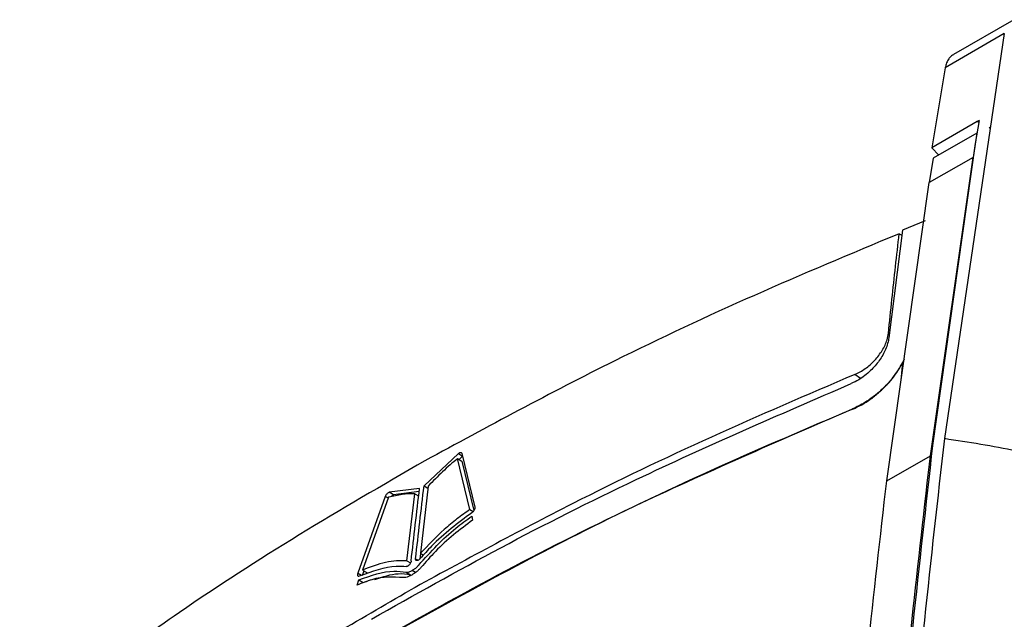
# Model space of a CAD drawing. Extents: x 106 to 315, y 19 to 260.
# Tile 53 of 132: x 261.14 to 274.63, y 90.56 to 98.77. Entities that reach past the tile are written whole.
import ezdxf

# ---------------------------------------------------------------- set-up
doc = ezdxf.new("R2010")
doc.units = 0
doc.layers.get('0').update_dxf_attribs({"linetype": 'CONTINUOUS'})

msp = doc.modelspace()

# ---------------------------------------------------------------- linework, layer by layer
at = {"color": 7, "linetype": 'CONTINUOUS'}
for p, q in [((274.763, 98.774), (273.936, 98.297)), ((274.634, 98.583), (273.813, 93.036)), ((274.634, 98.583), (273.826, 98.116)), ((273.826, 98.116), (273.641, 97.021)), ((274.264, 97.381), (273.641, 97.021)), ((274.288, 97.395), (274.236, 97.077)), ((274.288, 97.395), (274.264, 97.381)), ((274.264, 97.381), (274.284, 97.371)), ((274.426, 97.295), (274.449, 97.309)), ((274.26, 97.222), (273.661, 96.876)), ((274.26, 97.222), (274.206, 96.888)), ((274.236, 97.077), (273.651, 92.943)), ((273.738, 96.92), (273.641, 97.021)), ((274.206, 96.888), (273.607, 96.543)), ((273.661, 96.876), (273.607, 96.543)), ((273.622, 92.801), (274.206, 96.888)), ((273.023, 92.456), (273.607, 96.543)), ((273.551, 96.017), (273.241, 95.893)), ((273.241, 95.893), (273.051, 94.419)), ((273.194, 95.843), (273.232, 95.821)), ((272.556, 93.444), (272.56, 93.442)), ((266.682, 92.39), (267.152, 92.834)), ((267.311, 92.065), (267.141, 92.764)), ((267.141, 92.764), (267.201, 92.729)), ((267.152, 92.834), (267.211, 92.798)), ((267.162, 92.752), (267.211, 92.798)), ((267.199, 92.834), (267.378, 92.097)), ((267.201, 92.729), (267.365, 92.051)), ((273.023, 92.456), (273.622, 92.801)), ((273.594, 92.573), (273.622, 92.801)), ((266.62, 92.355), (266.204, 92.301)), ((266.615, 92.312), (266.264, 92.265)), ((266.739, 92.386), (266.633, 91.466)), ((266.682, 92.39), (266.735, 92.358)), ((266.151, 92.244), (265.773, 91.194)), ((266.197, 92.233), (265.838, 91.237)), ((266.264, 92.265), (266.204, 92.301)), ((266.448, 91.362), (266.554, 92.282)), ((266.554, 92.282), (266.608, 92.251)), ((267.311, 92.065), (267.356, 92.038)), ((267.336, 91.974), (267.347, 91.92)), ((266.448, 91.362), (266.497, 91.333)), ((266.63, 91.386), (266.639, 91.462)), ((266.633, 91.466), (266.673, 91.442)), ((265.856, 91.226), (265.832, 91.159)), ((265.838, 91.237), (265.898, 91.201)), ((266.567, 91.204), (266.52, 91.232)), ((265.764, 91.03), (265.788, 91.103)), ((265.788, 91.103), (265.848, 91.068)), ((266.437, 91.207), (266.497, 91.172)), ((265.848, 91.068), (265.906, 91.082))]:
    msp.add_line(p, q, dxfattribs=at)
at = {"color": 8, "linetype": 'CONTINUOUS'}
for p, q in [((273.221, 93.837), (273.245, 94.08)), ((272.663, 93.861), (272.588, 93.916)), ((266.193, 92.22), (266.151, 92.244)), ((266.567, 91.392), (266.602, 91.371)), ((265.825, 91.163), (265.772, 91.194))]:
    msp.add_line(p, q, dxfattribs=at)
at = {"color": 7, "linetype": 'CONTINUOUS'}
for points, knots in [([(273.94, 98.294), (273.93, 98.29), (273.911, 98.281), (273.884, 98.253), (273.855, 98.212), (273.837, 98.166), (273.829, 98.132), (273.827, 98.121), (273.826, 98.116)], [0, 0, 0, 0, 0.16332, 0.312383, 0.57728, 0.859478, 0.947477, 1, 1, 1, 1]), ([(273.194, 95.843), (272.528, 95.565), (271.196, 95.009), (269.007, 93.985), (267.551, 93.197), (266.695, 92.734)], [0, 0, 0, 0, 0.291745, 0.583492, 1, 1, 1, 1]), ([(273.046, 94.479), (273.062, 94.634), (273.109, 95.091), (273.16, 95.544), (273.194, 95.844)], [0, 0, 0, 0, 0.338712, 1, 1, 1, 1]), ([(272.588, 93.916), (272.635, 93.939), (272.73, 93.987), (272.862, 94.106), (272.967, 94.243), (273.029, 94.374), (273.041, 94.449), (273.046, 94.479)], [0, 0, 0, 0, 0.213239, 0.426424, 0.640996, 0.857324, 1, 1, 1, 1]), ([(273.051, 94.419), (273.05, 94.406), (273.046, 94.38), (273.033, 94.327), (273.018, 94.286), (273.008, 94.258)], [0, 0, 0, 0, 0.252557, 0.505114, 1, 1, 1, 1]), ([(273.008, 94.258), (272.982, 94.207), (272.929, 94.105), (272.799, 93.958), (272.663, 93.849), (272.572, 93.807), (272.538, 93.791)], [0, 0, 0, 0, 0.264733, 0.528226, 0.821521, 1, 1, 1, 1]), ([(273.262, 94.126), (273.247, 94.096), (273.214, 94.026), (273.142, 93.918), (273.052, 93.805), (272.95, 93.701), (272.84, 93.608), (272.708, 93.516), (272.612, 93.471), (272.556, 93.444)], [0, 0, 0, 0, 0.106438, 0.245861, 0.385283, 0.5247, 0.664122, 0.803546, 1, 1, 1, 1]), ([(272.56, 93.442), (272.6, 93.46), (272.68, 93.497), (272.799, 93.573), (272.913, 93.663), (273.019, 93.765), (273.139, 93.902), (273.204, 94.011), (273.245, 94.08)], [0, 0, 0, 0, 0.148977, 0.297944, 0.446903, 0.595857, 0.744812, 1, 1, 1, 1]), ([(265.96, 90.564), (266.546, 90.893), (267.72, 91.552), (269.892, 92.647), (271.544, 93.361), (272.538, 93.791)], [0, 0, 0, 0, 0.2837922, 0.568689, 1, 1, 1, 1]), ([(272.588, 93.916), (271.927, 93.633), (270.605, 93.068), (268.561, 92.088), (267.227, 91.362), (266.491, 90.962)], [0, 0, 0, 0, 0.309467, 0.619606, 1, 1, 1, 1]), ([(265.912, 90.187), (266.501, 90.517), (267.677, 91.178), (269.87, 92.283), (271.542, 93.006), (272.556, 93.444)], [0, 0, 0, 0, 0.282158, 0.564318, 1, 1, 1, 1]), ([(272.56, 93.442), (271.945, 93.181), (270.688, 92.646), (268.438, 91.58), (266.889, 90.723), (265.916, 90.185)], [0, 0, 0, 0, 0.2627393, 0.5366434, 1, 1, 1, 1]), ([(273.813, 93.036), (273.627, 91.381), (273.255, 88.07), (273.064, 84.635), (272.969, 82.918)], [0, 0, 0, 0, 0.499993, 1, 1, 1, 1]), ([(275.733, 92.612), (275.426, 92.703), (274.813, 92.884), (274.146, 92.986), (273.813, 93.036)], [0, 0, 0, 0, 0.5, 1, 1, 1, 1]), ([(267.152, 92.834), (267.156, 92.837), (267.166, 92.844), (267.179, 92.848), (267.19, 92.847), (267.196, 92.841), (267.198, 92.836), (267.199, 92.834)], [0, 0, 0, 0, 0.218698, 0.437404, 0.656034, 0.875659, 1, 1, 1, 1]), ([(273.651, 92.943), (273.467, 91.305), (273.095, 87.994), (272.903, 84.56), (272.807, 82.824)], [0, 0, 0, 0, 0.494733, 1, 1, 1, 1]), ([(266.695, 92.734), (266.115, 92.398), (264.954, 91.726), (263.077, 90.513), (261.857, 89.601), (261.14, 89.065)], [0, 0, 0, 0, 0.291747, 0.583494, 1, 1, 1, 1]), ([(267.141, 92.764), (267.107, 92.735), (267.038, 92.677), (266.902, 92.553), (266.804, 92.453), (266.739, 92.386)], [0, 0, 0, 0, 0.251055, 0.50211, 1, 1, 1, 1]), ([(272.789, 83.166), (272.885, 84.777), (273.074, 87.965), (273.422, 91.047), (273.594, 92.573)], [0, 0, 0, 0, 0.5048988, 1, 1, 1, 1]), ([(272.195, 82.921), (272.294, 84.554), (272.489, 87.788), (272.846, 90.91), (273.023, 92.456)], [0, 0, 0, 0, 0.504941, 1, 1, 1, 1]), ([(266.505, 91.358), (266.524, 91.524), (266.561, 91.858), (266.601, 92.19), (266.62, 92.355)], [0, 0, 0, 0, 0.4999938, 1, 1, 1, 1]), ([(266.567, 91.392), (266.585, 91.559), (266.623, 91.892), (266.662, 92.224), (266.682, 92.39)], [0, 0, 0, 0, 0.4999938, 1, 1, 1, 1]), ([(266.204, 92.301), (266.2, 92.299), (266.191, 92.296), (266.177, 92.284), (266.164, 92.27), (266.156, 92.256), (266.152, 92.247), (266.151, 92.244)], [0, 0, 0, 0, 0.218696, 0.4374, 0.656029, 0.875654, 1, 1, 1, 1]), ([(266.554, 92.282), (266.526, 92.282), (266.469, 92.281), (266.352, 92.269), (266.259, 92.248), (266.197, 92.233)], [0, 0, 0, 0, 0.251052, 0.502109, 1, 1, 1, 1]), ([(266.264, 92.265), (266.259, 92.264), (266.251, 92.26), (266.238, 92.251), (266.232, 92.243), (266.23, 92.24)], [0, 0, 0, 0, 0.385332, 0.770678, 1, 1, 1, 1]), ([(267.311, 92.065), (267.251, 92.023), (267.133, 91.94), (266.902, 91.748), (266.74, 91.578), (266.633, 91.466)], [0, 0, 0, 0, 0.252595, 0.5052, 1, 1, 1, 1]), ([(267.378, 92.097), (267.378, 92.092), (267.379, 92.084), (267.374, 92.067), (267.366, 92.05), (267.354, 92.035), (267.343, 92.025), (267.337, 92.021), (267.336, 92.021)], [0, 0, 0, 0, 0.191875, 0.383709, 0.575883, 0.767505, 0.957837, 1, 1, 1, 1]), ([(266.609, 91.304), (266.775, 91.486), (267.008, 91.742), (267.263, 91.922), (267.336, 91.974)], [0, 0, 0, 0, 0.7118627, 1, 1, 1, 1]), ([(267.336, 92.021), (267.147, 91.88), (266.9, 91.695), (266.678, 91.449), (266.626, 91.39)], [0, 0, 0, 0, 0.763408, 1, 1, 1, 1]), ([(267.347, 91.92), (267.172, 91.788), (266.923, 91.6), (266.704, 91.346), (266.639, 91.27)], [0, 0, 0, 0, 0.703092, 1, 1, 1, 1]), ([(266.448, 91.362), (266.401, 91.364), (266.307, 91.367), (266.107, 91.339), (265.945, 91.277), (265.838, 91.237)], [0, 0, 0, 0, 0.252589, 0.505191, 1, 1, 1, 1]), ([(266.505, 91.358), (266.504, 91.352), (266.502, 91.342), (266.494, 91.325), (266.482, 91.309), (266.469, 91.296), (266.455, 91.287), (266.445, 91.285), (266.44, 91.285), (266.439, 91.285)], [0, 0, 0, 0, 0.159807, 0.319672, 0.478978, 0.637165, 0.794332, 0.951042, 1, 1, 1, 1]), ([(266.626, 91.39), (266.621, 91.386), (266.612, 91.377), (266.598, 91.368), (266.585, 91.365), (266.575, 91.367), (266.568, 91.375), (266.566, 91.384), (266.567, 91.39), (266.567, 91.392)], [0, 0, 0, 0, 0.157064, 0.314147, 0.470859, 0.62777, 0.78552, 0.944382, 1, 1, 1, 1]), ([(265.788, 91.103), (265.955, 91.161), (266.189, 91.242), (266.382, 91.215), (266.437, 91.207)], [0, 0, 0, 0, 0.711855, 1, 1, 1, 1]), ([(265.799, 91.156), (265.973, 91.22), (266.202, 91.303), (266.393, 91.289), (266.439, 91.285)], [0, 0, 0, 0, 0.763408, 1, 1, 1, 1]), ([(266.437, 91.207), (266.443, 91.207), (266.456, 91.206), (266.484, 91.214), (266.506, 91.225), (266.52, 91.232)], [0, 0, 0, 0, 0.260585, 0.520235, 1, 1, 1, 1]), ([(266.639, 91.27), (266.629, 91.259), (266.608, 91.236), (266.566, 91.2), (266.534, 91.181), (266.514, 91.168)], [0, 0, 0, 0, 0.2606111, 0.5203041, 1, 1, 1, 1]), ([(266.52, 91.232), (266.531, 91.239), (266.552, 91.251), (266.582, 91.275), (266.6, 91.294), (266.609, 91.304)], [0, 0, 0, 0, 0.361788, 0.673887, 1, 1, 1, 1]), ([(266.396, 91.134), (266.258, 91.141), (266.062, 91.152), (265.833, 91.058), (265.764, 91.03)], [0, 0, 0, 0, 0.703103, 1, 1, 1, 1]), ([(265.773, 91.194), (265.771, 91.189), (265.768, 91.178), (265.769, 91.165), (265.774, 91.156), (265.784, 91.152), (265.793, 91.154), (265.798, 91.156), (265.799, 91.156)], [0, 0, 0, 0, 0.191877, 0.38371, 0.575883, 0.767508, 0.957838, 1, 1, 1, 1]), ([(266.007, 91.107), (266.118, 91.144), (266.296, 91.204), (266.442, 91.181), (266.497, 91.172)], [0, 0, 0, 0, 0.622531, 1, 1, 1, 1]), ([(266.514, 91.168), (266.498, 91.16), (266.47, 91.146), (266.429, 91.132), (266.407, 91.133), (266.396, 91.134)], [0, 0, 0, 0, 0.3618009, 0.6738975, 1, 1, 1, 1]), ([(261.218, 87.522), (261.724, 87.895), (262.737, 88.643), (264.487, 89.797), (265.78, 90.549), (266.491, 90.962)], [0, 0, 0, 0, 0.309468, 0.619606, 1, 1, 1, 1])]:
    msp.add_open_spline(points, degree=3, knots=knots, dxfattribs=at)

doc.saveas('drawing.dxf')
